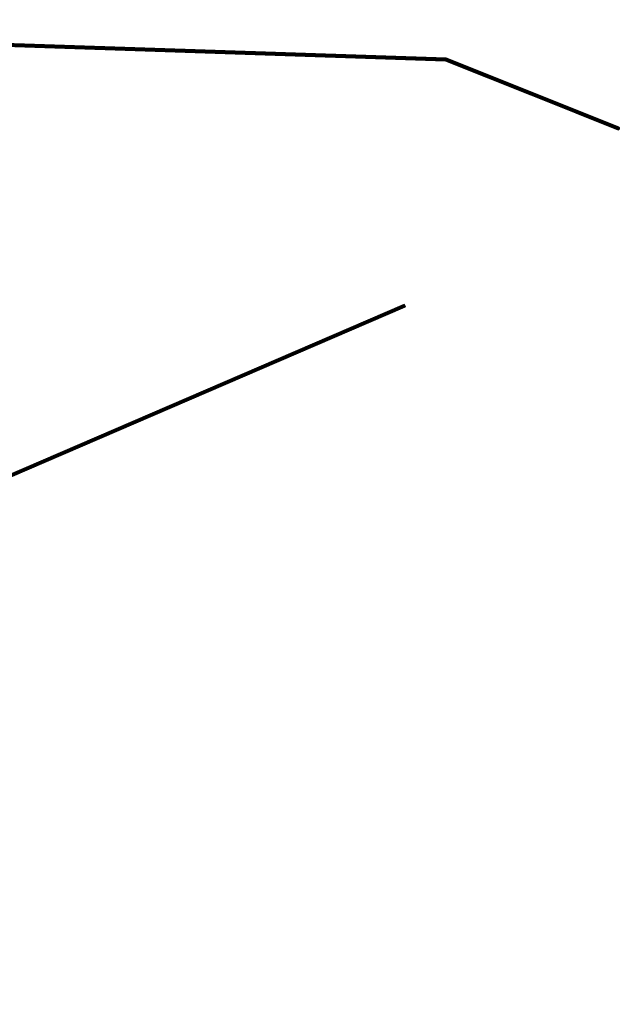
# Model space of a CAD drawing. Header units: metres. Extents: x 93672 to 93855, y 1247193 to 1247330.
# Tile 250 of 256: x 93841.62 to 93846.31, y 1247306.13 to 1247313.84. Entities that reach past the tile are written whole.
import ezdxf

# ---------------------------------------------------------------- set-up
doc = ezdxf.new("R2010")
doc.units = ezdxf.units.M
for name, color, linetype in [('BKK_høyspent_jord_flyttes', 10, 'Continuous'), ('Eviny_tele_jord_flyttes', 40, 'Continuous'), ('Telenor_luft_flyttes', 50, 'Continuous')]:
    doc.layers.add(name, color=color, linetype=linetype)

msp = doc.modelspace()

# ---------------------------------------------------------------- linework, layer by layer
at = {"layer": 'Telenor_luft_flyttes'}
msp.add_polyline3d([(93784.5545, 1247285.702, 9.2081), (93844.6305, 1247311.6012, 10.5238)], dxfattribs=at)

# ---------------------------------------------------------------- meshes
at = {"layer": 'BKK_høyspent_jord_flyttes'}
mesh = msp.add_polyface(dxfattribs=at)
corners = [(93833.8361, 1247308.4159, 0.7681), (93841.4839, 1247314.022, 0.6657), (93841.4836, 1247314.0226, 0.676), (93833.8358, 1247308.4165, 0.7783), (93841.4824, 1247314.0242, 0.686), (93833.8348, 1247308.4182, 0.7884), (93841.4805, 1247314.0267, 0.6957), (93833.833, 1247308.4209, 0.7981), (93841.4778, 1247314.0303, 0.705), (93833.8306, 1247308.4247, 0.8073), (93841.4744, 1247314.0347, 0.7136), (93833.8275, 1247308.4293, 0.8159), (93841.4703, 1247314.0399, 0.7214), (93833.8238, 1247308.4349, 0.8237), (93841.4656, 1247314.0459, 0.7283), (93833.8196, 1247308.4412, 0.8306), (93841.4604, 1247314.0525, 0.7341), (93833.8186, 1247308.4405, 0.7055), (93841.4646, 1247314.0452, 0.6032), (93841.4694, 1247314.0393, 0.6101), (93833.8229, 1247308.4342, 0.7124), (93841.4736, 1247314.0341, 0.6179), (93833.8267, 1247308.4288, 0.7202), (93841.4772, 1247314.0298, 0.6265), (93833.83, 1247308.4242, 0.7288), (93841.48, 1247314.0264, 0.6357), (93833.8325, 1247308.4206, 0.738), (93841.4821, 1247314.0239, 0.6454), (93833.8344, 1247308.418, 0.7478), (93841.4834, 1247314.0224, 0.6555), (93833.8356, 1247308.4164, 0.7578), (93841.4839, 1247314.022, 0.6657), (93841.4298, 1247314.091, 0.7454), (93844.371, 1247316.6581, 0.7115), (93841.4234, 1247314.0989, 0.7437), (93844.3646, 1247316.6655, 0.7086), (93841.4173, 1247314.1066, 0.7408), (93844.3584, 1247316.6726, 0.7044), (93841.4114, 1247314.1139, 0.7366), (93844.3526, 1247316.6791, 0.6991), (93841.4059, 1247314.1207, 0.7313), (93844.3473, 1247316.6851, 0.6927), (93841.4008, 1247314.127, 0.7249), (93844.3425, 1247316.6904, 0.6854), (93841.3963, 1247314.1325, 0.7176), (93844.3384, 1247316.695, 0.6771), (93841.3924, 1247314.1373, 0.7094), (93844.335, 1247316.6987, 0.6682), (93841.3892, 1247314.1411, 0.7004), (93844.3324, 1247316.7015, 0.6587), (93841.3867, 1247314.1441, 0.6909), (93844.3306, 1247316.7034, 0.6488), (93841.385, 1247314.1461, 0.681), (93844.3296, 1247316.7043, 0.6386), (93841.3841, 1247314.147, 0.6708), (93844.3295, 1247316.7042, 0.6284), (93841.3841, 1247314.147, 0.6606), (93844.3303, 1247316.7031, 0.6182), (93841.3848, 1247314.1459, 0.6504), (93844.3319, 1247316.7011, 0.6083), (93841.3864, 1247314.1438, 0.6405), (93844.3343, 1247316.6981, 0.5988), (93841.3887, 1247314.1407, 0.631), (93844.3375, 1247316.6942, 0.5899), (93841.3918, 1247314.1367, 0.6221), (93844.3415, 1247316.6895, 0.5817), (93841.3955, 1247314.1319, 0.6139), (93844.3461, 1247316.6841, 0.5743), (93841.3999, 1247314.1263, 0.6065), (93844.3512, 1247316.678, 0.5679), (93841.4049, 1247314.12, 0.6001), (93844.3569, 1247316.6713, 0.5626), (93841.4103, 1247314.1131, 0.5948), (93844.363, 1247316.6642, 0.5584), (93841.4161, 1247314.1057, 0.5906), (93844.3695, 1247316.6568, 0.5555), (93841.4223, 1247314.098, 0.5877)]
mesh.append_faces([[corners[k] for k in face] for face in [(0, 1, 2), (3, 2, 4), (5, 4, 6), (7, 6, 8), (9, 8, 10), (11, 10, 12), (13, 12, 14), (15, 14, 16), (17, 18, 19), (20, 19, 21), (22, 21, 23), (24, 23, 25), (26, 25, 27), (28, 27, 29), (30, 29, 31), (32, 33, 34), (34, 35, 36), (36, 37, 38), (38, 39, 40), (40, 41, 42), (42, 43, 44), (44, 45, 46), (46, 47, 48), (48, 49, 50), (50, 51, 52), (52, 53, 54), (54, 55, 56), (56, 57, 58), (58, 59, 60), (60, 61, 62), (62, 63, 64), (64, 65, 66), (66, 67, 68), (68, 69, 70), (70, 71, 72), (72, 73, 74), (74, 75, 76)]])
at = {"layer": 'Eviny_tele_jord_flyttes'}
mesh = msp.add_polyface(dxfattribs=at)
corners = [(93834.3066, 1247309.2522, 0.8273), (93841.3406, 1247313.6393, 0.7602), (93841.3405, 1247313.6394, 0.7615), (93834.3065, 1247309.2523, 0.8286), (93841.3404, 1247313.6396, 0.7627), (93834.3064, 1247309.2525, 0.8299), (93841.3403, 1247313.64, 0.764), (93834.3062, 1247309.2528, 0.8311), (93841.3401, 1247313.6406, 0.7651), (93834.3059, 1247309.2533, 0.8322), (93841.3398, 1247313.6413, 0.7662), (93834.3055, 1247309.2538, 0.8333), (93841.3396, 1247313.6421, 0.7672), (93834.305, 1247309.2545, 0.8343), (93841.3393, 1247313.643, 0.768), (93834.3045, 1247309.2553, 0.8352), (93841.339, 1247313.6441, 0.7688), (93834.3039, 1247309.2562, 0.8359), (93841.3387, 1247313.6452, 0.7693), (93834.3032, 1247309.2571, 0.8365), (93841.3383, 1247313.6464, 0.7698), (93834.3026, 1247309.2581, 0.8369), (93841.338, 1247313.6477, 0.7701), (93834.3019, 1247309.2592, 0.8372), (93841.3376, 1247313.649, 0.7702), (93834.3011, 1247309.2602, 0.8373), (93841.3373, 1247313.6503, 0.7702), (93834.2996, 1247309.2622, 0.8176), (93841.3376, 1247313.6517, 0.7505), (93841.3379, 1247313.6505, 0.7502), (93834.3003, 1247309.2612, 0.8174), (93841.3383, 1247313.6492, 0.7502), (93834.301, 1247309.2601, 0.8173), (93841.3386, 1247313.6479, 0.7503), (93834.3017, 1247309.2591, 0.8175), (93841.339, 1247313.6466, 0.7506), (93834.3024, 1247309.258, 0.8178), (93841.3393, 1247313.6454, 0.7511), (93834.3031, 1247309.257, 0.8182), (93841.3396, 1247313.6442, 0.7516), (93834.3038, 1247309.2561, 0.8188), (93841.3398, 1247313.6432, 0.7524), (93834.3044, 1247309.2552, 0.8195), (93841.34, 1247313.6422, 0.7532), (93834.3049, 1247309.2545, 0.8204), (93841.3402, 1247313.6414, 0.7542), (93834.3054, 1247309.2538, 0.8214), (93841.3404, 1247313.6407, 0.7553), (93834.3058, 1247309.2532, 0.8224), (93841.3405, 1247313.6401, 0.7564), (93834.3061, 1247309.2528, 0.8236), (93841.3406, 1247313.6397, 0.7577), (93834.3064, 1247309.2524, 0.8248), (93841.3406, 1247313.6394, 0.7589), (93834.3065, 1247309.2522, 0.8261), (93841.3406, 1247313.6393, 0.7602), (93841.3369, 1247313.6516, 0.77), (93844.9495, 1247313.534, 1.0369), (93841.3366, 1247313.6528, 0.7696), (93844.9499, 1247313.5351, 1.0364), (93841.3363, 1247313.654, 0.7691), (93844.9503, 1247313.5362, 1.0358), (93841.336, 1247313.6551, 0.7684), (93844.9508, 1247313.5371, 1.035), (93841.3358, 1247313.6561, 0.7676), (93844.9513, 1247313.538, 1.0341), (93841.3356, 1247313.657, 0.7667), (93844.9518, 1247313.5387, 1.0331), (93841.3354, 1247313.6578, 0.7657)]
mesh.append_faces([[corners[k] for k in face] for face in [(0, 1, 2), (3, 2, 4), (5, 4, 6), (7, 6, 8), (9, 8, 10), (11, 10, 12), (13, 12, 14), (15, 14, 16), (17, 16, 18), (19, 18, 20), (21, 20, 22), (23, 22, 24), (25, 24, 26), (27, 28, 29), (30, 29, 31), (32, 31, 33), (34, 33, 35), (36, 35, 37), (38, 37, 39), (40, 39, 41), (42, 41, 43), (44, 43, 45), (46, 45, 47), (48, 47, 49), (50, 49, 51), (52, 51, 53), (54, 53, 55), (56, 57, 58), (58, 59, 60), (60, 61, 62), (62, 63, 64), (64, 65, 66), (66, 67, 68)]])
mesh = msp.add_polyface(dxfattribs=at)
corners = [(93841.3406, 1247313.6393, 0.7602), (93844.9499, 1247313.5201, 1.029), (93841.3405, 1247313.6394, 0.7615), (93844.9495, 1247313.5204, 1.0302), (93841.3404, 1247313.6396, 0.7627), (93844.9491, 1247313.5209, 1.0314), (93841.3403, 1247313.64, 0.764), (93844.9488, 1247313.5216, 1.0325), (93841.3401, 1247313.6406, 0.7651), (93844.9485, 1247313.5223, 1.0336), (93841.3398, 1247313.6413, 0.7662), (93844.9483, 1247313.5232, 1.0345), (93841.3396, 1247313.6421, 0.7672), (93844.9482, 1247313.5242, 1.0354), (93841.3393, 1247313.643, 0.768), (93844.9481, 1247313.5253, 1.0361), (93841.339, 1247313.6441, 0.7688), (93844.9481, 1247313.5265, 1.0367), (93841.3387, 1247313.6452, 0.7693), (93844.9482, 1247313.5277, 1.0371), (93841.3383, 1247313.6464, 0.7698), (93844.9483, 1247313.529, 1.0374), (93841.338, 1247313.6477, 0.7701), (93844.9485, 1247313.5303, 1.0375), (93841.3376, 1247313.649, 0.7702), (93844.9488, 1247313.5316, 1.0375), (93841.3373, 1247313.6503, 0.7702), (93844.9491, 1247313.5328, 1.0373), (93841.3369, 1247313.6516, 0.77), (93841.3354, 1247313.6578, 0.7657), (93844.9523, 1247313.5392, 1.032), (93841.3353, 1247313.6585, 0.7645), (93844.9529, 1247313.5396, 1.0308), (93841.3352, 1247313.659, 0.7634), (93844.9534, 1247313.5398, 1.0296), (93841.3351, 1247313.6593, 0.7621), (93844.9539, 1247313.5399, 1.0284), (93841.3351, 1247313.6595, 0.7608), (93844.9544, 1247313.5398, 1.0271), (93841.3352, 1247313.6595, 0.7596), (93844.9548, 1247313.5396, 1.0259), (93841.3353, 1247313.6593, 0.7583), (93844.9552, 1247313.5392, 1.0247), (93841.3354, 1247313.659, 0.7571), (93844.9555, 1247313.5386, 1.0235), (93841.3356, 1247313.6585, 0.7559), (93844.9558, 1247313.5379, 1.0225), (93841.3358, 1247313.6579, 0.7547), (93844.956, 1247313.5371, 1.0215), (93841.336, 1247313.6571, 0.7537), (93844.9562, 1247313.5361, 1.0206), (93841.3363, 1247313.6563, 0.7528), (93844.9563, 1247313.5351, 1.0198), (93841.3366, 1247313.6552, 0.752), (93844.9563, 1247313.5339, 1.0191), (93841.3369, 1247313.6541, 0.7513), (93844.9563, 1247313.5327, 1.0186), (93841.3372, 1247313.653, 0.7508), (93844.9562, 1247313.5315, 1.0183), (93841.3376, 1247313.6517, 0.7505), (93844.9561, 1247313.5302, 1.0181), (93841.3379, 1247313.6505, 0.7502), (93844.9558, 1247313.5289, 1.018), (93841.3383, 1247313.6492, 0.7502), (93841.3405, 1247313.6401, 0.7564), (93844.9513, 1247313.5201, 1.0253), (93841.3406, 1247313.6397, 0.7577), (93844.9508, 1247313.5199, 1.0265), (93841.3406, 1247313.6394, 0.7589), (93844.9503, 1247313.5199, 1.0278), (93841.3406, 1247313.6393, 0.7602)]
mesh.append_faces([[corners[k] for k in face] for face in [(0, 1, 2), (2, 3, 4), (4, 5, 6), (6, 7, 8), (8, 9, 10), (10, 11, 12), (12, 13, 14), (14, 15, 16), (16, 17, 18), (18, 19, 20), (20, 21, 22), (22, 23, 24), (24, 25, 26), (26, 27, 28), (29, 30, 31), (31, 32, 33), (33, 34, 35), (35, 36, 37), (37, 38, 39), (39, 40, 41), (41, 42, 43), (43, 44, 45), (45, 46, 47), (47, 48, 49), (49, 50, 51), (51, 52, 53), (53, 54, 55), (55, 56, 57), (57, 58, 59), (59, 60, 61), (61, 62, 63), (64, 65, 66), (66, 67, 68), (68, 69, 70)]])
mesh = msp.add_polyface(dxfattribs=at)
corners = [(93841.3351, 1247313.6595, 0.7608), (93844.9539, 1247313.5399, 1.0284), (93844.9544, 1247313.5398, 1.0271), (93841.3352, 1247313.6595, 0.7596), (93844.9548, 1247313.5396, 1.0259), (93841.3353, 1247313.6593, 0.7583), (93844.9552, 1247313.5392, 1.0247), (93841.3354, 1247313.659, 0.7571), (93844.9555, 1247313.5386, 1.0235), (93841.3356, 1247313.6585, 0.7559), (93844.9558, 1247313.5379, 1.0225), (93841.3358, 1247313.6579, 0.7547), (93844.956, 1247313.5371, 1.0215), (93841.336, 1247313.6571, 0.7537), (93844.9562, 1247313.5361, 1.0206), (93841.3363, 1247313.6563, 0.7528), (93844.9563, 1247313.5351, 1.0198), (93841.3366, 1247313.6552, 0.752), (93844.9563, 1247313.5339, 1.0191), (93841.3369, 1247313.6541, 0.7513), (93844.9563, 1247313.5327, 1.0186), (93841.3372, 1247313.653, 0.7508), (93844.9562, 1247313.5315, 1.0183), (93841.3376, 1247313.6517, 0.7505), (93844.9561, 1247313.5302, 1.0181), (93841.3379, 1247313.6505, 0.7502), (93844.9558, 1247313.5289, 1.018), (93841.3383, 1247313.6492, 0.7502), (93844.9555, 1247313.5276, 1.0182), (93841.3386, 1247313.6479, 0.7503), (93844.9552, 1247313.5264, 1.0184), (93841.339, 1247313.6466, 0.7506), (93844.9548, 1247313.5252, 1.0189), (93841.3393, 1247313.6454, 0.7511), (93844.9544, 1247313.5242, 1.0194), (93841.3396, 1247313.6442, 0.7516), (93844.9539, 1247313.5232, 1.0202), (93841.3398, 1247313.6432, 0.7524), (93844.9534, 1247313.5223, 1.021), (93841.34, 1247313.6422, 0.7532), (93844.9529, 1247313.5215, 1.0219), (93841.3402, 1247313.6414, 0.7542), (93844.9524, 1247313.5209, 1.023), (93841.3404, 1247313.6407, 0.7553), (93844.9519, 1247313.5204, 1.0241), (93841.3405, 1247313.6401, 0.7564), (93844.9513, 1247313.5201, 1.0253), (93841.3406, 1247313.6397, 0.7577), (93844.9508, 1247313.5199, 1.0265), (93844.9491, 1247313.5209, 1.0314), (93846.2986, 1247312.9823, 2.1298), (93844.9488, 1247313.5216, 1.0325), (93846.2982, 1247312.9831, 2.1307), (93844.9485, 1247313.5223, 1.0336), (93846.298, 1247312.9841, 2.1314), (93844.9483, 1247313.5232, 1.0345), (93846.2978, 1247312.9852, 2.1321), (93844.9482, 1247313.5242, 1.0354), (93846.2978, 1247312.9863, 2.1327), (93844.9481, 1247313.5253, 1.0361), (93846.2979, 1247312.9875, 2.1332), (93844.9481, 1247313.5265, 1.0367), (93846.2981, 1247312.9888, 2.1335), (93844.9482, 1247313.5277, 1.0371), (93846.2984, 1247312.99, 2.1338), (93844.9483, 1247313.529, 1.0374), (93846.2988, 1247312.9912, 2.1339), (93844.9485, 1247313.5303, 1.0375), (93846.2993, 1247312.9924, 2.1338), (93844.9488, 1247313.5316, 1.0375)]
mesh.append_faces([[corners[k] for k in face] for face in [(0, 1, 2), (3, 2, 4), (5, 4, 6), (7, 6, 8), (9, 8, 10), (11, 10, 12), (13, 12, 14), (15, 14, 16), (17, 16, 18), (19, 18, 20), (21, 20, 22), (23, 22, 24), (25, 24, 26), (27, 26, 28), (29, 28, 30), (31, 30, 32), (33, 32, 34), (35, 34, 36), (37, 36, 38), (39, 38, 40), (41, 40, 42), (43, 42, 44), (45, 44, 46), (47, 46, 48), (49, 50, 51), (51, 52, 53), (53, 54, 55), (55, 56, 57), (57, 58, 59), (59, 60, 61), (61, 62, 63), (63, 64, 65), (65, 66, 67), (67, 68, 69)]])
mesh = msp.add_polyface(dxfattribs=at)
corners = [(93841.3406, 1247313.6393, 0.7602), (93844.9503, 1247313.5199, 1.0278), (93844.9499, 1247313.5201, 1.029), (93841.3405, 1247313.6394, 0.7615), (93844.9495, 1247313.5204, 1.0302), (93841.3404, 1247313.6396, 0.7627), (93844.9491, 1247313.5209, 1.0314), (93841.3403, 1247313.64, 0.764), (93844.9488, 1247313.5216, 1.0325), (93841.3401, 1247313.6406, 0.7651), (93844.9485, 1247313.5223, 1.0336), (93841.3398, 1247313.6413, 0.7662), (93844.9483, 1247313.5232, 1.0345), (93841.3396, 1247313.6421, 0.7672), (93844.9482, 1247313.5242, 1.0354), (93841.3393, 1247313.643, 0.768), (93844.9481, 1247313.5253, 1.0361), (93841.339, 1247313.6441, 0.7688), (93844.9481, 1247313.5265, 1.0367), (93841.3387, 1247313.6452, 0.7693), (93844.9482, 1247313.5277, 1.0371), (93841.3383, 1247313.6464, 0.7698), (93844.9483, 1247313.529, 1.0374), (93841.338, 1247313.6477, 0.7701), (93844.9485, 1247313.5303, 1.0375), (93841.3376, 1247313.649, 0.7702), (93844.9488, 1247313.5316, 1.0375), (93841.3373, 1247313.6503, 0.7702), (93844.9491, 1247313.5328, 1.0373), (93841.3369, 1247313.6516, 0.77), (93844.9495, 1247313.534, 1.0369), (93841.3366, 1247313.6528, 0.7696), (93844.9499, 1247313.5351, 1.0364), (93841.3363, 1247313.654, 0.7691), (93844.9503, 1247313.5362, 1.0358), (93841.336, 1247313.6551, 0.7684), (93844.9508, 1247313.5371, 1.035), (93841.3358, 1247313.6561, 0.7676), (93844.9513, 1247313.538, 1.0341), (93841.3356, 1247313.657, 0.7667), (93844.9518, 1247313.5387, 1.0331), (93841.3354, 1247313.6578, 0.7657), (93844.9523, 1247313.5392, 1.032), (93841.3353, 1247313.6585, 0.7645), (93844.9529, 1247313.5396, 1.0308), (93841.3352, 1247313.659, 0.7634), (93844.9534, 1247313.5398, 1.0296), (93841.3351, 1247313.6593, 0.7621), (93844.9539, 1247313.5399, 1.0284), (93841.3383, 1247313.6492, 0.7502), (93844.9555, 1247313.5276, 1.0182), (93841.3386, 1247313.6479, 0.7503), (93844.9552, 1247313.5264, 1.0184), (93841.339, 1247313.6466, 0.7506), (93844.9548, 1247313.5252, 1.0189), (93841.3393, 1247313.6454, 0.7511), (93844.9544, 1247313.5242, 1.0194), (93841.3396, 1247313.6442, 0.7516), (93844.9539, 1247313.5232, 1.0202), (93841.3398, 1247313.6432, 0.7524), (93844.9534, 1247313.5223, 1.021), (93841.34, 1247313.6422, 0.7532), (93844.9529, 1247313.5215, 1.0219), (93841.3402, 1247313.6414, 0.7542), (93844.9524, 1247313.5209, 1.023), (93841.3404, 1247313.6407, 0.7553), (93844.9519, 1247313.5204, 1.0241), (93841.3405, 1247313.6401, 0.7564), (93841.3406, 1247313.6394, 0.7589), (93844.9508, 1247313.5199, 1.0265), (93844.9503, 1247313.5199, 1.0278)]
mesh.append_faces([[corners[k] for k in face] for face in [(0, 1, 2), (3, 2, 4), (5, 4, 6), (7, 6, 8), (9, 8, 10), (11, 10, 12), (13, 12, 14), (15, 14, 16), (17, 16, 18), (19, 18, 20), (21, 20, 22), (23, 22, 24), (25, 24, 26), (27, 26, 28), (29, 28, 30), (31, 30, 32), (33, 32, 34), (35, 34, 36), (37, 36, 38), (39, 38, 40), (41, 40, 42), (43, 42, 44), (45, 44, 46), (47, 46, 48), (49, 50, 51), (51, 52, 53), (53, 54, 55), (55, 56, 57), (57, 58, 59), (59, 60, 61), (61, 62, 63), (63, 64, 65), (65, 66, 67), (68, 69, 70)]])
mesh = msp.add_polyface(dxfattribs=at)
corners = [(93844.9503, 1247313.5199, 1.0278), (93846.3008, 1247312.98, 2.1259), (93846.3001, 1247312.9803, 2.1269), (93844.9499, 1247313.5201, 1.029), (93846.2995, 1247312.9808, 2.1279), (93844.9495, 1247313.5204, 1.0302), (93846.299, 1247312.9815, 2.1289), (93844.9491, 1247313.5209, 1.0314), (93846.2986, 1247312.9823, 2.1298), (93844.9488, 1247313.5216, 1.0325), (93846.2982, 1247312.9831, 2.1307), (93844.9485, 1247313.5223, 1.0336), (93846.298, 1247312.9841, 2.1314), (93844.9483, 1247313.5232, 1.0345), (93846.2978, 1247312.9852, 2.1321), (93844.9482, 1247313.5242, 1.0354), (93846.2978, 1247312.9863, 2.1327), (93844.9481, 1247313.5253, 1.0361), (93846.2979, 1247312.9875, 2.1332), (93844.9481, 1247313.5265, 1.0367), (93846.2981, 1247312.9888, 2.1335), (93844.9482, 1247313.5277, 1.0371), (93846.2984, 1247312.99, 2.1338), (93844.9483, 1247313.529, 1.0374), (93846.2988, 1247312.9912, 2.1339), (93844.9485, 1247313.5303, 1.0375), (93846.2993, 1247312.9924, 2.1338), (93844.9488, 1247313.5316, 1.0375), (93846.2999, 1247312.9935, 2.1337), (93844.9491, 1247313.5328, 1.0373), (93846.3006, 1247312.9946, 2.1334), (93844.9495, 1247313.534, 1.0369), (93846.3013, 1247312.9955, 2.133), (93844.9499, 1247313.5351, 1.0364), (93846.3021, 1247312.9964, 2.1324), (93844.9503, 1247313.5362, 1.0358), (93846.3029, 1247312.9972, 2.1318), (93844.9508, 1247313.5371, 1.035), (93846.3037, 1247312.9978, 2.1311), (93844.9513, 1247313.538, 1.0341), (93846.3046, 1247312.9983, 2.1302), (93844.9518, 1247313.5387, 1.0331), (93846.3054, 1247312.9986, 2.1293), (93844.9523, 1247313.5392, 1.032), (93846.3063, 1247312.9988, 2.1284), (93844.9558, 1247313.5379, 1.0225), (93846.311, 1247312.9949, 2.1207), (93844.956, 1247313.5371, 1.0215), (93846.3112, 1247312.9938, 2.12), (93844.9562, 1247313.5361, 1.0206), (93846.3112, 1247312.9927, 2.1193), (93844.9563, 1247313.5351, 1.0198), (93846.3112, 1247312.9916, 2.1188), (93844.9563, 1247313.5339, 1.0191), (93846.3111, 1247312.9904, 2.1184), (93844.9563, 1247313.5327, 1.0186), (93846.3108, 1247312.9891, 2.1181), (93844.9562, 1247313.5315, 1.0183), (93844.9534, 1247313.5223, 1.021), (93846.3058, 1247312.981, 2.1203), (93846.3049, 1247312.9805, 2.1211), (93844.9529, 1247313.5215, 1.0219), (93846.304, 1247312.9801, 2.122), (93844.9524, 1247313.5209, 1.023), (93846.3032, 1247312.9798, 2.1229), (93844.9519, 1247313.5204, 1.0241), (93846.3024, 1247312.9797, 2.1239), (93844.9513, 1247313.5201, 1.0253), (93846.3016, 1247312.9798, 2.1249), (93844.9508, 1247313.5199, 1.0265), (93846.3008, 1247312.98, 2.1259)]
mesh.append_faces([[corners[k] for k in face] for face in [(0, 1, 2), (3, 2, 4), (5, 4, 6), (7, 6, 8), (9, 8, 10), (11, 10, 12), (13, 12, 14), (15, 14, 16), (17, 16, 18), (19, 18, 20), (21, 20, 22), (23, 22, 24), (25, 24, 26), (27, 26, 28), (29, 28, 30), (31, 30, 32), (33, 32, 34), (35, 34, 36), (37, 36, 38), (39, 38, 40), (41, 40, 42), (43, 42, 44), (45, 46, 47), (47, 48, 49), (49, 50, 51), (51, 52, 53), (53, 54, 55), (55, 56, 57), (58, 59, 60), (61, 60, 62), (63, 62, 64), (65, 64, 66), (67, 66, 68), (69, 68, 70)]])
mesh = msp.add_polyface(dxfattribs=at)
corners = [(93844.9503, 1247313.5199, 1.0278), (93846.3001, 1247312.9803, 2.1269), (93844.9499, 1247313.5201, 1.029), (93846.2995, 1247312.9808, 2.1279), (93844.9495, 1247313.5204, 1.0302), (93846.299, 1247312.9815, 2.1289), (93844.9491, 1247313.5209, 1.0314), (93844.9488, 1247313.5316, 1.0375), (93846.2999, 1247312.9935, 2.1337), (93844.9491, 1247313.5328, 1.0373), (93846.3006, 1247312.9946, 2.1334), (93844.9495, 1247313.534, 1.0369), (93846.3013, 1247312.9955, 2.133), (93844.9499, 1247313.5351, 1.0364), (93846.3021, 1247312.9964, 2.1324), (93844.9503, 1247313.5362, 1.0358), (93846.3029, 1247312.9972, 2.1318), (93844.9508, 1247313.5371, 1.035), (93846.3037, 1247312.9978, 2.1311), (93844.9513, 1247313.538, 1.0341), (93846.3046, 1247312.9983, 2.1302), (93844.9518, 1247313.5387, 1.0331), (93846.3054, 1247312.9986, 2.1293), (93844.9523, 1247313.5392, 1.032), (93846.3063, 1247312.9988, 2.1284), (93844.9529, 1247313.5396, 1.0308), (93846.3071, 1247312.9988, 2.1274), (93844.9534, 1247313.5398, 1.0296), (93846.3079, 1247312.9987, 2.1264), (93844.9539, 1247313.5399, 1.0284), (93846.3086, 1247312.9984, 2.1254), (93844.9544, 1247313.5398, 1.0271), (93846.3092, 1247312.9979, 2.1244), (93844.9548, 1247313.5396, 1.0259), (93846.3098, 1247312.9974, 2.1234), (93844.9552, 1247313.5392, 1.0247), (93846.3103, 1247312.9967, 2.1224), (93844.9555, 1247313.5386, 1.0235), (93846.3107, 1247312.9958, 2.1215), (93844.9558, 1247313.5379, 1.0225), (93844.9562, 1247313.5315, 1.0183), (93846.3105, 1247312.9879, 2.1179), (93844.9561, 1247313.5302, 1.0181), (93846.31, 1247312.9867, 2.1179), (93844.9558, 1247313.5289, 1.018), (93846.3095, 1247312.9856, 2.118), (93844.9555, 1247313.5276, 1.0182), (93846.3088, 1247312.9845, 2.1182), (93844.9552, 1247313.5264, 1.0184), (93846.3081, 1247312.9835, 2.1186), (93844.9548, 1247313.5252, 1.0189), (93846.3074, 1247312.9825, 2.119), (93844.9544, 1247313.5242, 1.0194), (93846.3066, 1247312.9817, 2.1196), (93844.9539, 1247313.5232, 1.0202), (93846.3058, 1247312.981, 2.1203), (93844.9534, 1247313.5223, 1.021), (93846.3049, 1247312.9805, 2.1211), (93844.9529, 1247313.5215, 1.0219), (93846.304, 1247312.9801, 2.122), (93844.9524, 1247313.5209, 1.023), (93846.3032, 1247312.9798, 2.1229), (93844.9519, 1247313.5204, 1.0241), (93846.3024, 1247312.9797, 2.1239), (93844.9513, 1247313.5201, 1.0253), (93846.3016, 1247312.9798, 2.1249), (93844.9508, 1247313.5199, 1.0265), (93846.3008, 1247312.98, 2.1259), (93844.9503, 1247313.5199, 1.0278)]
mesh.append_faces([[corners[k] for k in face] for face in [(0, 1, 2), (2, 3, 4), (4, 5, 6), (7, 8, 9), (9, 10, 11), (11, 12, 13), (13, 14, 15), (15, 16, 17), (17, 18, 19), (19, 20, 21), (21, 22, 23), (23, 24, 25), (25, 26, 27), (27, 28, 29), (29, 30, 31), (31, 32, 33), (33, 34, 35), (35, 36, 37), (37, 38, 39), (40, 41, 42), (42, 43, 44), (44, 45, 46), (46, 47, 48), (48, 49, 50), (50, 51, 52), (52, 53, 54), (54, 55, 56), (56, 57, 58), (58, 59, 60), (60, 61, 62), (62, 63, 64), (64, 65, 66), (66, 67, 68)]])
mesh = msp.add_polyface(dxfattribs=at)
corners = [(93844.9529, 1247313.5396, 1.0308), (93846.3063, 1247312.9988, 2.1284), (93846.3071, 1247312.9988, 2.1274), (93844.9534, 1247313.5398, 1.0296), (93846.3079, 1247312.9987, 2.1264), (93844.9539, 1247313.5399, 1.0284), (93846.3086, 1247312.9984, 2.1254), (93844.9544, 1247313.5398, 1.0271), (93846.3092, 1247312.9979, 2.1244), (93844.9548, 1247313.5396, 1.0259), (93846.3098, 1247312.9974, 2.1234), (93844.9552, 1247313.5392, 1.0247), (93846.3103, 1247312.9967, 2.1224), (93844.9555, 1247313.5386, 1.0235), (93846.3107, 1247312.9958, 2.1215), (93844.9558, 1247313.5379, 1.0225), (93846.311, 1247312.9949, 2.1207), (93844.956, 1247313.5371, 1.0215), (93846.3112, 1247312.9938, 2.12), (93844.9562, 1247313.5361, 1.0206), (93846.3112, 1247312.9927, 2.1193), (93844.9563, 1247313.5351, 1.0198), (93846.3112, 1247312.9916, 2.1188), (93844.9563, 1247313.5339, 1.0191), (93846.3111, 1247312.9904, 2.1184), (93844.9563, 1247313.5327, 1.0186), (93846.3108, 1247312.9891, 2.1181), (93844.9562, 1247313.5315, 1.0183), (93846.3105, 1247312.9879, 2.1179), (93844.9561, 1247313.5302, 1.0181), (93846.31, 1247312.9867, 2.1179), (93844.9558, 1247313.5289, 1.018), (93846.3095, 1247312.9856, 2.118), (93844.9555, 1247313.5276, 1.0182), (93846.3088, 1247312.9845, 2.1182), (93844.9552, 1247313.5264, 1.0184), (93846.3081, 1247312.9835, 2.1186), (93844.9548, 1247313.5252, 1.0189), (93846.3074, 1247312.9825, 2.119), (93844.9544, 1247313.5242, 1.0194), (93846.3066, 1247312.9817, 2.1196), (93844.9539, 1247313.5232, 1.0202), (93846.3058, 1247312.981, 2.1203), (93846.2988, 1247312.9912, 2.1339), (93846.2981, 1247312.9888, 2.1335), (93846.2984, 1247312.99, 2.1338), (93846.3006, 1247312.9946, 2.1334), (93846.2993, 1247312.9924, 2.1338), (93846.3013, 1247312.9955, 2.133), (93846.2999, 1247312.9935, 2.1337), (93846.2979, 1247312.9875, 2.1332), (93846.2986, 1247312.9823, 2.1298), (93846.2978, 1247312.9863, 2.1327), (93846.3008, 1247312.98, 2.1259), (93846.298, 1247312.9841, 2.1314), (93846.2978, 1247312.9852, 2.1321), (93846.2982, 1247312.9831, 2.1307), (93846.2995, 1247312.9808, 2.1279), (93846.299, 1247312.9815, 2.1289), (93846.3001, 1247312.9803, 2.1269)]
mesh.append_faces([[corners[k] for k in face] for face in [(0, 1, 2), (3, 2, 4), (5, 4, 6), (7, 6, 8), (9, 8, 10), (11, 10, 12), (13, 12, 14), (15, 14, 16), (17, 16, 18), (19, 18, 20), (21, 20, 22), (23, 22, 24), (25, 24, 26), (27, 26, 28), (29, 28, 30), (31, 30, 32), (33, 32, 34), (35, 34, 36), (37, 36, 38), (39, 38, 40), (41, 40, 42), (43, 44, 45), (46, 43, 47), (43, 46, 48), (46, 47, 49), (1, 50, 44), (50, 51, 52), (50, 53, 51), (52, 54, 55), (52, 51, 54), (54, 51, 56), (51, 53, 57), (51, 57, 58), (57, 53, 59)]])
mesh = msp.add_polyface(dxfattribs=at)
corners = [(93846.3098, 1247312.9974, 2.1234), (93846.3086, 1247312.9984, 2.1254), (93846.3092, 1247312.9979, 2.1244), (93846.3063, 1247312.9988, 2.1284), (93846.3079, 1247312.9987, 2.1264), (93846.3071, 1247312.9988, 2.1274), (93846.311, 1247312.9949, 2.1207), (93846.3103, 1247312.9967, 2.1224), (93846.3107, 1247312.9958, 2.1215), (93846.3029, 1247312.9972, 2.1318), (93846.3054, 1247312.9986, 2.1293), (93846.3046, 1247312.9983, 2.1302), (93846.3037, 1247312.9978, 2.1311), (93846.3112, 1247312.9927, 2.1193), (93846.3112, 1247312.9938, 2.12), (93846.3013, 1247312.9955, 2.133), (93846.3021, 1247312.9964, 2.1324), (93846.2988, 1247312.9912, 2.1339), (93846.3112, 1247312.9916, 2.1188), (93846.3108, 1247312.9891, 2.1181), (93846.3111, 1247312.9904, 2.1184), (93846.2981, 1247312.9888, 2.1335), (93846.3088, 1247312.9845, 2.1182), (93846.3105, 1247312.9879, 2.1179), (93846.3095, 1247312.9856, 2.118), (93846.31, 1247312.9867, 2.1179), (93846.3081, 1247312.9835, 2.1186), (93846.2979, 1247312.9875, 2.1332), (93846.3008, 1247312.98, 2.1259), (93846.3049, 1247312.9805, 2.1211), (93846.3066, 1247312.9817, 2.1196), (93846.3074, 1247312.9825, 2.119), (93846.3058, 1247312.981, 2.1203), (93846.3016, 1247312.9798, 2.1249), (93846.304, 1247312.9801, 2.122), (93846.3024, 1247312.9797, 2.1239), (93846.3032, 1247312.9798, 2.1229)]
mesh.append_faces([[corners[k] for k in face] for face in [(0, 1, 2), (1, 3, 4), (3, 1, 0), (4, 3, 5), (0, 6, 3), (6, 0, 7), (6, 7, 8), (9, 10, 3), (10, 9, 11), (11, 9, 12), (6, 13, 3), (13, 6, 14), (9, 15, 16), (9, 17, 15), (18, 19, 13), (19, 18, 20), (3, 17, 9), (17, 3, 21), (22, 23, 24), (23, 22, 19), (24, 23, 25), (19, 26, 13), (26, 19, 22), (27, 3, 13), (28, 27, 13), (29, 26, 30), (30, 26, 31), (28, 13, 26), (29, 30, 32), (28, 26, 29), (33, 34, 35), (34, 33, 29), (35, 34, 36), (28, 29, 33)]])
at = {"layer": 'Telenor_luft_flyttes'}
mesh = msp.add_polyface(dxfattribs=at)
corners = [(93784.5507, 1247285.7113, 9.1981), (93784.5507, 1247285.7112, 9.1994), (93784.5508, 1247285.711, 9.2007), (93784.5509, 1247285.7106, 9.2019), (93784.5511, 1247285.7101, 9.2031), (93784.5514, 1247285.7094, 9.2041), (93784.5517, 1247285.7087, 9.2051), (93784.552, 1247285.7078, 9.206), (93784.5524, 1247285.7068, 9.2067), (93784.5529, 1247285.7058, 9.2073), (93784.5534, 1247285.7047, 9.2077), (93784.5538, 1247285.7035, 9.208), (93784.5543, 1247285.7023, 9.2081), (93784.5549, 1247285.7012, 9.2081), (93784.5554, 1247285.7, 9.2079), (93784.5558, 1247285.6989, 9.2075), (93784.5563, 1247285.6978, 9.207), (93784.5568, 1247285.6968, 9.2063), (93784.5572, 1247285.6959, 9.2056), (93784.5576, 1247285.6951, 9.2046), (93784.5579, 1247285.6944, 9.2036), (93784.5581, 1247285.6938, 9.2025), (93784.5584, 1247285.6934, 9.2013), (93784.5585, 1247285.6931, 9.2001), (93784.5586, 1247285.693, 9.1988), (93784.5586, 1247285.693, 9.1975), (93784.5586, 1247285.6931, 9.1962), (93784.5585, 1247285.6934, 9.195), (93784.5583, 1247285.6939, 9.1938), (93784.5581, 1247285.6945, 9.1927), (93784.5578, 1247285.6952, 9.1917), (93784.5575, 1247285.696, 9.1907), (93784.5571, 1247285.6969, 9.1899), (93784.5567, 1247285.6979, 9.1893), (93784.5562, 1247285.699, 9.1888), (93784.5557, 1247285.7002, 9.1884), (93784.5552, 1247285.7013, 9.1882), (93784.5547, 1247285.7025, 9.1882), (93784.5542, 1247285.7037, 9.1883), (93784.5537, 1247285.7048, 9.1886), (93784.5532, 1247285.7059, 9.189), (93784.5528, 1247285.707, 9.1896), (93784.5523, 1247285.7079, 9.1903), (93784.5519, 1247285.7088, 9.1912), (93784.5516, 1247285.7095, 9.1922), (93784.5513, 1247285.7102, 9.1932), (93784.5511, 1247285.7107, 9.1944), (93784.5509, 1247285.711, 9.1956), (93784.5508, 1247285.7112, 9.1969), (93784.5507, 1247285.7113, 9.1981), (93844.6267, 1247311.6105, 10.5138), (93844.6267, 1247311.6104, 10.5151), (93844.6268, 1247311.6101, 10.5164), (93844.6269, 1247311.6098, 10.5176), (93844.6271, 1247311.6092, 10.5187), (93844.6274, 1247311.6086, 10.5198), (93844.6277, 1247311.6078, 10.5208), (93844.628, 1247311.6069, 10.5216), (93844.6284, 1247311.606, 10.5224), (93844.6289, 1247311.6049, 10.523), (93844.6293, 1247311.6038, 10.5234), (93844.6298, 1247311.6027, 10.5237), (93844.6303, 1247311.6015, 10.5238), (93844.6308, 1247311.6003, 10.5238), (93844.6313, 1247311.5992, 10.5236), (93844.6318, 1247311.598, 10.5232), (93844.6323, 1247311.597, 10.5227), (93844.6327, 1247311.596, 10.522), (93844.6332, 1247311.595, 10.5212), (93844.6335, 1247311.5942, 10.5203), (93844.6339, 1247311.5935, 10.5193), (93844.6341, 1247311.593, 10.5182), (93844.6343, 1247311.5925, 10.517), (93844.6345, 1247311.5922, 10.5157), (93844.6346, 1247311.5921, 10.5145), (93844.6346, 1247311.5921, 10.5132), (93844.6346, 1247311.5923, 10.5119), (93844.6345, 1247311.5926, 10.5107), (93844.6343, 1247311.593, 10.5095), (93844.6341, 1247311.5936, 10.5084), (93844.6338, 1247311.5943, 10.5073), (93844.6334, 1247311.5952, 10.5064), (93844.6331, 1247311.5961, 10.5056), (93844.6326, 1247311.5971, 10.505), (93844.6322, 1247311.5982, 10.5044), (93844.6317, 1247311.5993, 10.5041), (93844.6312, 1247311.6005, 10.5039), (93844.6307, 1247311.6017, 10.5038), (93844.6302, 1247311.6028, 10.504), (93844.6297, 1247311.604, 10.5042), (93844.6292, 1247311.6051, 10.5047), (93844.6287, 1247311.6061, 10.5053), (93844.6283, 1247311.6071, 10.506), (93844.6279, 1247311.6079, 10.5069), (93844.6276, 1247311.6087, 10.5078), (93844.6273, 1247311.6093, 10.5089), (93844.627, 1247311.6098, 10.5101), (93844.6269, 1247311.6102, 10.5113), (93844.6267, 1247311.6104, 10.5125), (93844.6267, 1247311.6105, 10.5138)]
mesh.append_faces([[corners[k] for k in face] for face in [(0, 50, 51), (0, 51, 1), (1, 51, 52), (1, 52, 2), (2, 52, 53), (2, 53, 3), (3, 53, 54), (3, 54, 4), (4, 54, 55), (4, 55, 5), (5, 55, 56), (5, 56, 6), (6, 56, 57), (6, 57, 7), (7, 57, 58), (7, 58, 8), (8, 58, 59), (8, 59, 9), (9, 59, 60), (9, 60, 10), (10, 60, 61), (10, 61, 11), (11, 61, 62), (11, 62, 12), (12, 62, 63), (12, 63, 13), (13, 63, 64), (13, 64, 14), (14, 64, 65), (14, 65, 15), (15, 65, 66), (15, 66, 16), (16, 66, 67), (16, 67, 17), (17, 67, 68), (17, 68, 18), (18, 68, 69), (18, 69, 19), (19, 69, 70), (19, 70, 20), (20, 70, 71), (20, 71, 21), (21, 71, 72), (21, 72, 22), (22, 72, 73), (22, 73, 23), (23, 73, 74), (23, 74, 24), (24, 74, 75), (24, 75, 25), (25, 75, 76), (25, 76, 26), (26, 76, 77), (26, 77, 27), (27, 77, 78), (27, 78, 28), (28, 78, 79), (28, 79, 29), (29, 79, 80), (29, 80, 30), (30, 80, 81), (30, 81, 31), (31, 81, 82), (31, 82, 32), (32, 82, 83), (32, 83, 33), (33, 83, 84), (33, 84, 34), (34, 84, 85), (34, 85, 35), (35, 85, 86), (35, 86, 36), (36, 86, 87), (36, 87, 37), (37, 87, 88), (37, 88, 38), (38, 88, 89), (38, 89, 39), (39, 89, 90), (39, 90, 40), (40, 90, 91), (40, 91, 41), (41, 91, 92), (41, 92, 42), (42, 92, 93), (42, 93, 43), (43, 93, 94), (43, 94, 44), (44, 94, 95), (44, 95, 45), (45, 95, 96), (45, 96, 46), (46, 96, 97), (46, 97, 47), (47, 97, 98), (47, 98, 48), (48, 98, 99), (48, 99, 49), (27, 25, 26), (12, 10, 11), (25, 22, 24), (22, 25, 27), (24, 22, 23), (27, 30, 22), (30, 27, 28), (30, 28, 29), (18, 21, 22), (21, 18, 20), (20, 18, 19), (30, 32, 22), (32, 30, 31), (18, 16, 17), (18, 12, 16), (33, 35, 32), (35, 33, 34), (15, 12, 13), (12, 15, 16), (22, 12, 18), (12, 22, 10), (15, 13, 14), (39, 36, 38), (36, 39, 35), (38, 36, 37), (35, 40, 32), (40, 35, 39), (22, 9, 10), (9, 22, 32), (9, 4, 8), (9, 0, 4), (0, 9, 32), (44, 40, 42), (42, 40, 41), (8, 6, 7), (0, 32, 40), (8, 4, 6), (44, 42, 43), (6, 4, 5), (4, 0, 2), (0, 40, 44), (48, 45, 47), (45, 48, 44), (4, 2, 3), (47, 45, 46), (0, 44, 48), (2, 0, 1), (77, 75, 76), (62, 60, 61), (75, 72, 74), (72, 75, 77), (74, 72, 73), (77, 80, 72), (80, 77, 78), (80, 78, 79), (68, 71, 72), (71, 68, 70), (70, 68, 69), (80, 82, 72), (82, 80, 81), (68, 66, 67), (68, 62, 66), (83, 85, 82), (85, 83, 84), (65, 62, 63), (62, 65, 66), (72, 62, 68), (62, 72, 60), (65, 63, 64), (89, 86, 88), (86, 89, 85), (88, 86, 87), (85, 90, 82), (90, 85, 89), (72, 59, 60), (59, 72, 82), (59, 54, 58), (59, 50, 54), (50, 59, 82), (94, 90, 92), (92, 90, 91), (58, 56, 57), (50, 82, 90), (58, 54, 56), (94, 92, 93), (56, 54, 55), (54, 50, 52), (50, 90, 94), (98, 95, 97), (95, 98, 94), (54, 52, 53), (97, 95, 96), (50, 94, 98), (52, 50, 51)]])

doc.saveas('drawing.dxf')
